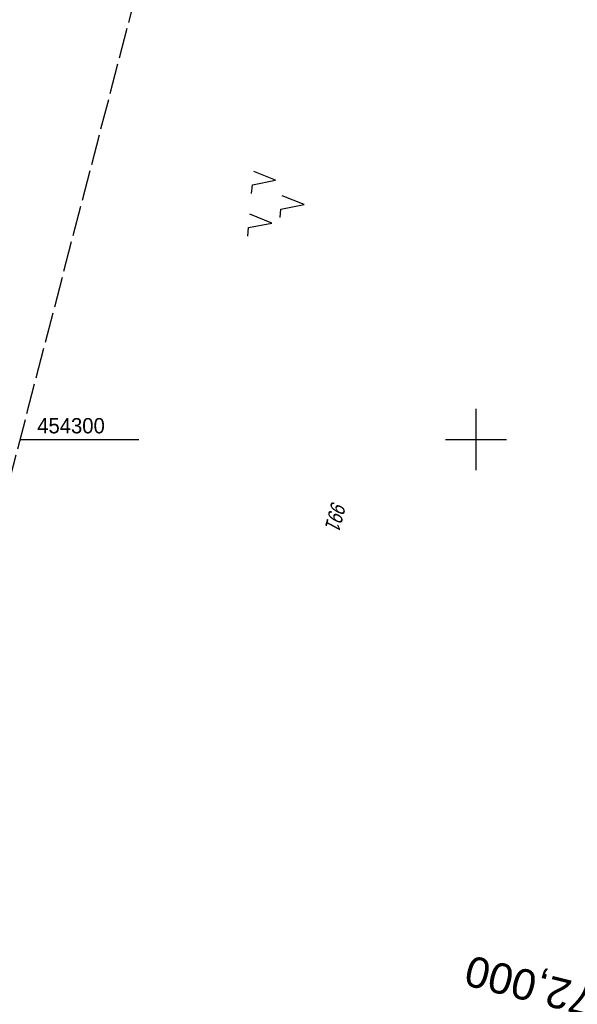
# Model space of a CAD drawing. Extents: x 509317 to 509828, y 453812 to 454779.
# Tile 11 of 23: x 509425 to 509517, y 454208 to 454369. Entities that reach past the tile are written whole.
import ezdxf
from ezdxf.enums import TextEntityAlignment as Align

# ---------------------------------------------------------------- set-up
doc = ezdxf.new("R2010")
doc.units = 0
doc.header["$LTSCALE"] = 10
doc.header["$MEASUREMENT"] = 0
for name, pattern in [('LT00', [0]), ('LT14', [0.6, 0.5, -0.1]), ('LT17', [0.15, 0.1, -0.05])]:
    doc.linetypes.add(name, pattern=pattern)
doc.layers.get('0').update_dxf_attribs({"linetype": 'LT00'})
for name, color, linetype in [('--EK_ST-93-1', 30, 'LT17'), ('DFK_FLUR_NR', 250, 'LT00'), ('DFK_NUTZUNG', 250, 'LT00'), ('V117_RASTER', 250, 'LT00')]:
    doc.layers.add(name, color=color, linetype=linetype)
doc.layers.add('-BLATT_117-RAND', color=7, linetype='LT14', plot=False)
doc.styles.add('Beschrift', font='ARIAL.TTF')
doc.styles.get("Standard").update_dxf_attribs({"font": 'ARIAL.TTF'})

# ---------------------------------------------------------------- blocks, each defined once
blk = doc.blocks.new('SYMB7221')
at = {"color": 0, "linetype": 'ByBlock'}
for p, q in [((0, 0.435), (-0.11, 0.065)), ((0.11, 0.065), (0, 0.435)), ((0.25, 0.065), (0.11, 0.065)), ((-0.35, -0.065), (-0.46, -0.435)), ((0.35, -0.065), (0.24, -0.435))]:
    blk.add_line(p, q, dxfattribs=at)
for points in [[(-0.1, -0.435), (-0.24, -0.435), (-0.35, -0.065)], [(0.6, -0.435), (0.46, -0.435), (0.35, -0.065)]]:
    blk.add_lwpolyline(points, dxfattribs=at)

msp = doc.modelspace()

# ---------------------------------------------------------------- linework, layer by layer
at = {"layer": '-BLATT_117-RAND'}
msp.add_lwpolyline([(509550.3, 454779.36), (509317.2, 453884.21), (509594.93, 453811.89), (509828.04, 454707.03), (509550.3, 454779.36)], dxfattribs=at)
at = {"layer": 'V117_RASTER'}
for p, q in [((509500, 454295), (509500, 454305)), ((509425.47, 454300), (509444.88, 454300)), ((509495, 454300), (509505, 454300))]:
    msp.add_line(p, q, dxfattribs=at)

# ---------------------------------------------------------------- block references
at = {"layer": 'DFK_NUTZUNG', "xscale": 10.00000000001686, "yscale": 10, "zscale": 10, "rotation": 264.7377100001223}
msp.add_blockref('SYMB7221', (509467.58, 454338.78), dxfattribs=at)

# ---------------------------------------------------------------- texts
at = {"layer": '--EK_ST-93-1', "style": 'Beschrift'}
msp.add_text('172,000', height=5, rotation=-194.2762, dxfattribs=at).set_placement((509522.87, 454207.19), align=Align.MIDDLE_LEFT)
at = {"layer": 'DFK_FLUR_NR', "oblique": 13.754, "width": 0.75}
msp.add_text('991', height=2.5, rotation=255.4038, dxfattribs=at).set_placement((509476.43, 454290.07))
at = {"layer": 'V117_RASTER', "width": 0.948}
msp.add_text(' 454300', height=2.5, rotation=0.0007, dxfattribs=at).set_placement((509427.38, 454301))

doc.saveas('drawing.dxf')
